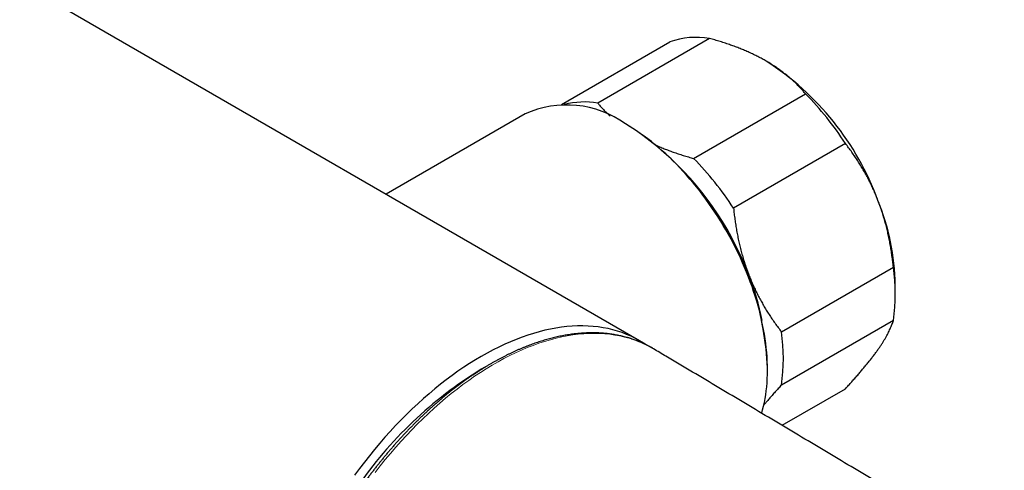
# Model space of a CAD drawing. Header units: millimetres. Extents: x 8 to 686, y 12 to 353.
# Tile 10 of 11: x 599 to 680, y 130 to 167. Entities that reach past the tile are written whole.
import ezdxf

# ---------------------------------------------------------------- set-up
doc = ezdxf.new("R2010")
doc.units = ezdxf.units.MM

msp = doc.modelspace()

# ---------------------------------------------------------------- linework, layer by layer
at = {"color": 7, "linetype": 'Continuous', "lineweight": 30}
for p, q in [((650.189, 140.924), (509.475, 222.156)), ((643.779, 160.308), (652.669, 165.44)), ((655.949, 165.734), (646.757, 160.427)), ((654.631, 155.881), (663.823, 161.188)), ((640.785, 159.535), (629.367, 152.944)), ((649.213, 158.615), (649.036, 158.718)), ((667.103, 157.108), (657.911, 151.801)), ((661.848, 141.654), (671.04, 146.96)), ((671.2, 144.681), (671.2, 145.498)), ((671.04, 142.587), (661.848, 137.28)), ((651.34, 140.253), (651.27, 140.294)), ((637.46, 138.725), (637.116, 138.532)), ((637.19, 138.575), (637.534, 138.77)), ((660.701, 138.51), (660.701, 138.714)), ((661.894, 133.978), (667.103, 136.985))]:
    msp.add_line(p, q, dxfattribs=at)
at = {"color": 7, "linetype": 'Continuous', "lineweight": 30, "flags": 128}
for points in [[(660.224, 134.972), (660.304, 135.253), (660.379, 135.551), (660.446, 135.856), (660.506, 136.168), (660.558, 136.486), (660.601, 136.809), (660.637, 137.139), (660.665, 137.474), (660.685, 137.814), (660.697, 138.16), (660.701, 138.51), (660.697, 138.865), (660.685, 139.225), (660.665, 139.588), (660.637, 139.956), (660.601, 140.327), (660.558, 140.701), (660.506, 141.078), (660.446, 141.459), (660.379, 141.842), (660.304, 142.227), (660.221, 142.614), (660.13, 143.003), (660.032, 143.394), (659.926, 143.786), (659.813, 144.179), (659.693, 144.573), (659.565, 144.967), (659.43, 145.361), (659.287, 145.755), (659.138, 146.149), (658.982, 146.542), (658.819, 146.935), (658.649, 147.326), (658.473, 147.716), (658.29, 148.104), (658.101, 148.49), (657.906, 148.874), (657.704, 149.255), (657.497, 149.634), (657.284, 150.01), (657.065, 150.382), (656.841, 150.751), (656.611, 151.116), (656.376, 151.477), (656.137, 151.834), (655.892, 152.187), (655.642, 152.534), (655.388, 152.877), (655.13, 153.214), (654.868, 153.546), (654.601, 153.872), (654.331, 154.192), (654.057, 154.506), (653.78, 154.814), (653.499, 155.116), (653.215, 155.41), (652.929, 155.698), (652.639, 155.978), (652.348, 156.251), (652.054, 156.516), (651.758, 156.774), (651.46, 157.024), (651.16, 157.266), (650.859, 157.499), (650.557, 157.724), (650.254, 157.941), (649.949, 158.149), (649.645, 158.348), (649.339, 158.538), (649.034, 158.719)], [(650.723, 140.589), (650.526, 140.719), (650.19, 140.923), (649.845, 141.112), (649.492, 141.285), (649.13, 141.443), (648.76, 141.584), (648.382, 141.71), (647.996, 141.82), (647.603, 141.914), (647.203, 141.992), (646.796, 142.053), (646.382, 142.099), (645.962, 142.128), (645.536, 142.141), (645.105, 142.137), (644.668, 142.118), (644.226, 142.082), (643.778, 142.03), (643.327, 141.961), (642.871, 141.877), (642.412, 141.776), (641.948, 141.66), (641.482, 141.527), (641.012, 141.379), (640.54, 141.215), (640.066, 141.035), (639.59, 140.84), (639.112, 140.629), (638.632, 140.404), (638.152, 140.163), (637.671, 139.907), (637.19, 139.636), (636.709, 139.351), (636.228, 139.052), (635.748, 138.738), (635.268, 138.411), (634.79, 138.069), (634.314, 137.715), (633.84, 137.347), (633.368, 136.966), (632.898, 136.572), (632.432, 136.166), (631.968, 135.748), (631.509, 135.318), (631.053, 134.876), (630.601, 134.423), (630.154, 133.959), (629.712, 133.484), (629.275, 132.999), (628.843, 132.504), (628.418, 131.999), (627.998, 131.485), (627.584, 130.962), (627.177, 130.431), (626.777, 129.891)]]:
    msp.add_lwpolyline(points, dxfattribs=at)
at = {"color": 252, "linetype": 'Continuous', "lineweight": 0, "flags": 128}
msp.add_lwpolyline([(651.27, 140.294), (651.171, 140.351), (650.823, 140.536), (650.466, 140.706), (650.1, 140.861), (649.727, 140.999), (649.346, 141.121), (648.957, 141.227), (648.56, 141.317), (648.157, 141.391), (647.746, 141.449), (647.329, 141.49), (646.906, 141.514), (646.477, 141.523), (646.042, 141.515), (645.602, 141.49), (645.156, 141.449), (644.706, 141.392), (644.252, 141.319), (643.793, 141.229), (643.33, 141.123), (642.864, 141.001), (642.395, 140.863), (641.923, 140.709), (641.448, 140.539), (640.972, 140.354), (640.493, 140.152), (640.013, 139.936), (639.531, 139.704), (639.049, 139.457), (638.566, 139.195), (638.083, 138.918), (637.6, 138.627), (637.117, 138.321), (636.636, 138.001), (636.155, 137.667), (635.676, 137.32), (635.198, 136.959), (634.723, 136.584), (634.25, 136.197), (633.78, 135.797), (633.313, 135.384), (632.85, 134.96), (632.39, 134.523), (631.934, 134.075), (631.482, 133.616), (631.036, 133.146), (630.594, 132.665), (630.157, 132.174), (629.727, 131.673), (629.302, 131.162), (628.883, 130.642), (628.47, 130.114)], dxfattribs=at)
at = {"color": 7, "linetype": 'Continuous', "lineweight": 30}
for centre, radius, start, end in [((654.869, 159.321), 6.503, 80.44309, 109.77595), ((648.185, 144.49), 23.011, 20.21851, 57.37063), ((645.509, 143.108), 25.735, 32.95663, 44.63251), ((644.2, 151.964), 8.306, 54.40921, 114.28033), ((645.675, 153.77), 6.745, 80.76836, 104.28352), ((635.753, 137.579), 24.974, 2.60583, 57.38879), ((636.317, 137.801), 25.735, 32.95663, 44.63251), ((651.733, 145.132), 19.47, 1.0766, 22.05271), ((635.243, 136.99), 25.683, 21.29904, 34.73167), ((656.166, 144.774), 15.034, 351.63591, 8.36409), ((638.658, 138.286), 22.031, 11.2754, 21.38585), ((646.974, 139.467), 15.034, 351.63591, 8.36409), ((654.739, 109.876), 33.639, 121.44607, 145.65379)]:
    msp.add_arc(centre, radius, start, end, dxfattribs=at)
for points, knots in [([(660.593, 163.869), (660.483, 163.932), (660.261, 164.057), (659.917, 164.238), (659.564, 164.413), (659.2, 164.582), (658.827, 164.745), (658.447, 164.901), (658.062, 165.05), (657.665, 165.195), (657.252, 165.337), (656.823, 165.476), (656.389, 165.609), (656.096, 165.692), (655.949, 165.734)], [0, 0, 0, 0, 0.081816, 0.16367, 0.245526, 0.327345, 0.409934, 0.492524, 0.573549, 0.654574, 0.740914, 0.827281, 0.913654, 1, 1, 1, 1]), ([(663.823, 161.188), (663.757, 161.266), (663.624, 161.422), (663.413, 161.653), (663.194, 161.882), (662.965, 162.107), (662.726, 162.33), (662.477, 162.549), (662.219, 162.763), (661.947, 162.975), (661.661, 163.186), (661.358, 163.395), (661.045, 163.599), (660.788, 163.756), (660.635, 163.845), (660.593, 163.869)], [0, 0, 0, 0, 0.079536, 0.159093, 0.238646, 0.318178, 0.39818, 0.47818, 0.55735, 0.63652, 0.719515, 0.80255, 0.885583, 0.968575, 1, 1, 1, 1]), ([(646.757, 160.427), (646.825, 160.346), (646.962, 160.185), (647.18, 159.947), (647.407, 159.712), (647.602, 159.519), (647.725, 159.406), (647.766, 159.369)], [0, 0, 0, 0, 0.222776, 0.445613, 0.668439, 0.8912, 1, 1, 1, 1]), ([(651.618, 156.931), (651.692, 156.899), (651.887, 156.814), (652.21, 156.684), (652.585, 156.54), (652.971, 156.4), (653.371, 156.263), (653.786, 156.13), (654.205, 156.002), (654.489, 155.922), (654.631, 155.881)], [0, 0, 0, 0, 0.079053, 0.208146, 0.334956, 0.461767, 0.596301, 0.730876, 0.865457, 1, 1, 1, 1]), ([(669.779, 152.442), (669.756, 152.501), (669.679, 152.696), (669.543, 153.024), (669.366, 153.423), (669.18, 153.815), (668.984, 154.202), (668.78, 154.584), (668.568, 154.957), (668.349, 155.321), (668.12, 155.683), (667.88, 156.046), (667.628, 156.407), (667.369, 156.762), (667.192, 156.992), (667.103, 157.108)], [0, 0, 0, 0, 0.034083, 0.113223, 0.192397, 0.271573, 0.350714, 0.430546, 0.510378, 0.588808, 0.667237, 0.750413, 0.833614, 0.916819, 1, 1, 1, 1]), ([(671.04, 146.96), (671.024, 147.115), (670.991, 147.424), (670.93, 147.886), (670.862, 148.347), (670.785, 148.807), (670.698, 149.266), (670.602, 149.721), (670.496, 150.172), (670.378, 150.625), (670.247, 151.082), (670.103, 151.541), (669.948, 151.996), (669.835, 152.293), (669.779, 152.442)], [0, 0, 0, 0, 0.082025, 0.164072, 0.246116, 0.328135, 0.410674, 0.493213, 0.574834, 0.656455, 0.742321, 0.82823, 0.914137, 1, 1, 1, 1]), ([(657.911, 151.801), (657.927, 151.646), (657.96, 151.337), (658.02, 150.875), (658.088, 150.414), (658.166, 149.954), (658.253, 149.496), (658.349, 149.04), (658.455, 148.59), (658.573, 148.137), (658.704, 147.68), (658.848, 147.22), (659.003, 146.766), (659.116, 146.468), (659.172, 146.319)], [0, 0, 0, 0, 0.082025, 0.164072, 0.246116, 0.328135, 0.410674, 0.493213, 0.574834, 0.656455, 0.742321, 0.82823, 0.914137, 1, 1, 1, 1]), ([(659.172, 146.319), (659.195, 146.26), (659.272, 146.065), (659.408, 145.738), (659.585, 145.339), (659.771, 144.946), (659.967, 144.559), (660.171, 144.178), (660.383, 143.805), (660.602, 143.44), (660.83, 143.078), (661.071, 142.716), (661.323, 142.354), (661.582, 141.999), (661.759, 141.769), (661.848, 141.654)], [0, 0, 0, 0, 0.034083, 0.113223, 0.192397, 0.271573, 0.350714, 0.430546, 0.510378, 0.588808, 0.667237, 0.750413, 0.833614, 0.916819, 1, 1, 1, 1]), ([(669.779, 140.194), (669.801, 140.227), (669.877, 140.334), (669.998, 140.513), (670.139, 140.728), (670.269, 140.938), (670.391, 141.142), (670.503, 141.341), (670.605, 141.532), (670.697, 141.717), (670.782, 141.899), (670.859, 142.078), (670.929, 142.254), (670.99, 142.424), (671.023, 142.532), (671.04, 142.587)], [0, 0, 0, 0, 0.034083, 0.113223, 0.192397, 0.271573, 0.350714, 0.430546, 0.510378, 0.588808, 0.667237, 0.750413, 0.833614, 0.916819, 1, 1, 1, 1]), ([(651.267, 140.295), (651.26, 140.3), (651.2, 140.335), (651.085, 140.399), (650.923, 140.486), (650.76, 140.57), (650.594, 140.65), (650.427, 140.727), (650.258, 140.801), (650.087, 140.871), (649.915, 140.938), (649.741, 141.002), (649.565, 141.062), (649.388, 141.119), (649.209, 141.173), (649.028, 141.223), (648.846, 141.27), (648.662, 141.314), (648.477, 141.354), (648.29, 141.39), (648.102, 141.424), (647.912, 141.454), (647.721, 141.48), (647.528, 141.503), (647.334, 141.523), (647.139, 141.539), (646.943, 141.551), (646.745, 141.561), (646.546, 141.566), (646.345, 141.569), (646.144, 141.568), (645.941, 141.563), (645.737, 141.555), (645.533, 141.543), (645.327, 141.528), (645.12, 141.51), (644.912, 141.488), (644.703, 141.462), (644.493, 141.434), (644.282, 141.401), (644.07, 141.365), (643.858, 141.326), (643.645, 141.284), (643.43, 141.237), (643.216, 141.188), (643, 141.135), (642.784, 141.079), (642.567, 141.019), (642.35, 140.956), (642.132, 140.889), (641.913, 140.819), (641.694, 140.746), (641.475, 140.67), (641.255, 140.59), (641.034, 140.506), (640.814, 140.42), (640.593, 140.33), (640.371, 140.237), (640.149, 140.141), (639.928, 140.041), (639.705, 139.938), (639.483, 139.832), (639.261, 139.723), (639.038, 139.611), (638.816, 139.495), (638.593, 139.376), (638.37, 139.254), (638.148, 139.129), (637.925, 139.001), (637.702, 138.87), (637.48, 138.736), (637.258, 138.599), (637.036, 138.459), (636.814, 138.316), (636.592, 138.17), (636.371, 138.021), (636.15, 137.869), (635.929, 137.714), (635.708, 137.556), (635.488, 137.396), (635.269, 137.232), (635.05, 137.066), (634.831, 136.897), (634.613, 136.726), (634.395, 136.551), (634.178, 136.374), (633.962, 136.194), (633.746, 136.012), (633.531, 135.827), (633.316, 135.639), (633.103, 135.449), (632.89, 135.257), (632.677, 135.061), (632.466, 134.864), (632.256, 134.664), (632.046, 134.461), (631.837, 134.256), (631.629, 134.049), (631.423, 133.839), (631.217, 133.628), (631.012, 133.413), (630.808, 133.197), (630.605, 132.978), (630.404, 132.758), (630.203, 132.535), (630.004, 132.31), (629.806, 132.083), (629.609, 131.853), (629.413, 131.622), (629.219, 131.389), (629.026, 131.154), (628.834, 130.917), (628.644, 130.678), (628.455, 130.437), (628.267, 130.195), (628.081, 129.951), (627.896, 129.705), (627.713, 129.457), (627.568, 129.258), (627.484, 129.141), (627.461, 129.109)], [0, 0, 0, 0, 0.001212, 0.009661, 0.01811, 0.026559, 0.035009, 0.04346, 0.051912, 0.060367, 0.068824, 0.077284, 0.085746, 0.094213, 0.102682, 0.111156, 0.119634, 0.128117, 0.136604, 0.145096, 0.153593, 0.162096, 0.170603, 0.179116, 0.187634, 0.196157, 0.204686, 0.21322, 0.221759, 0.230303, 0.238853, 0.247407, 0.255966, 0.26453, 0.273098, 0.28167, 0.290247, 0.298828, 0.307412, 0.316001, 0.324592, 0.333187, 0.341785, 0.350385, 0.358989, 0.367595, 0.376203, 0.384813, 0.393426, 0.40204, 0.410656, 0.419273, 0.427892, 0.436512, 0.445133, 0.453755, 0.462377, 0.471001, 0.479625, 0.48825, 0.496875, 0.5055, 0.514126, 0.522751, 0.531377, 0.540003, 0.548629, 0.557255, 0.565881, 0.574506, 0.583131, 0.591756, 0.600381, 0.609005, 0.617629, 0.626252, 0.634875, 0.643498, 0.65212, 0.660742, 0.669363, 0.677984, 0.686604, 0.695223, 0.703843, 0.712461, 0.721079, 0.729697, 0.738314, 0.74693, 0.755547, 0.764162, 0.772777, 0.781392, 0.790006, 0.798619, 0.807232, 0.815845, 0.824457, 0.833069, 0.84168, 0.850291, 0.858901, 0.867511, 0.87612, 0.88473, 0.893338, 0.901947, 0.910555, 0.919163, 0.92777, 0.936377, 0.944984, 0.953591, 0.962197, 0.970803, 0.979409, 0.988014, 0.996619, 1, 1, 1, 1]), ([(680.157, 123.059), (679.585, 123.403), (677.567, 124.614), (674.1, 126.69), (669.756, 129.288), (665.411, 131.882), (661.063, 134.474), (656.714, 137.061), (653.473, 138.988), (651.681, 140.05), (651.34, 140.252)], [0, 0, 0, 0, 0.059632, 0.210453, 0.361274, 0.512096, 0.662919, 0.813742, 0.964566, 1, 1, 1, 1]), ([(667.103, 136.985), (667.191, 137.08), (667.366, 137.269), (667.621, 137.549), (667.87, 137.827), (668.112, 138.102), (668.348, 138.374), (668.575, 138.643), (668.794, 138.906), (669.006, 139.168), (669.213, 139.43), (669.413, 139.691), (669.603, 139.947), (669.72, 140.112), (669.779, 140.194)], [0, 0, 0, 0, 0.082025, 0.164072, 0.246116, 0.328135, 0.410674, 0.493213, 0.574834, 0.656455, 0.742321, 0.82823, 0.914137, 1, 1, 1, 1]), ([(661.848, 137.28), (661.76, 137.186), (661.585, 136.997), (661.33, 136.716), (661.081, 136.438), (660.839, 136.163), (660.611, 135.9), (660.468, 135.731), (660.4, 135.651)], [0, 0, 0, 0, 0.169298, 0.338643, 0.50798, 0.677267, 0.847627, 1, 1, 1, 1])]:
    msp.add_open_spline(points, degree=3, knots=knots, dxfattribs=at)

doc.saveas('drawing.dxf')
